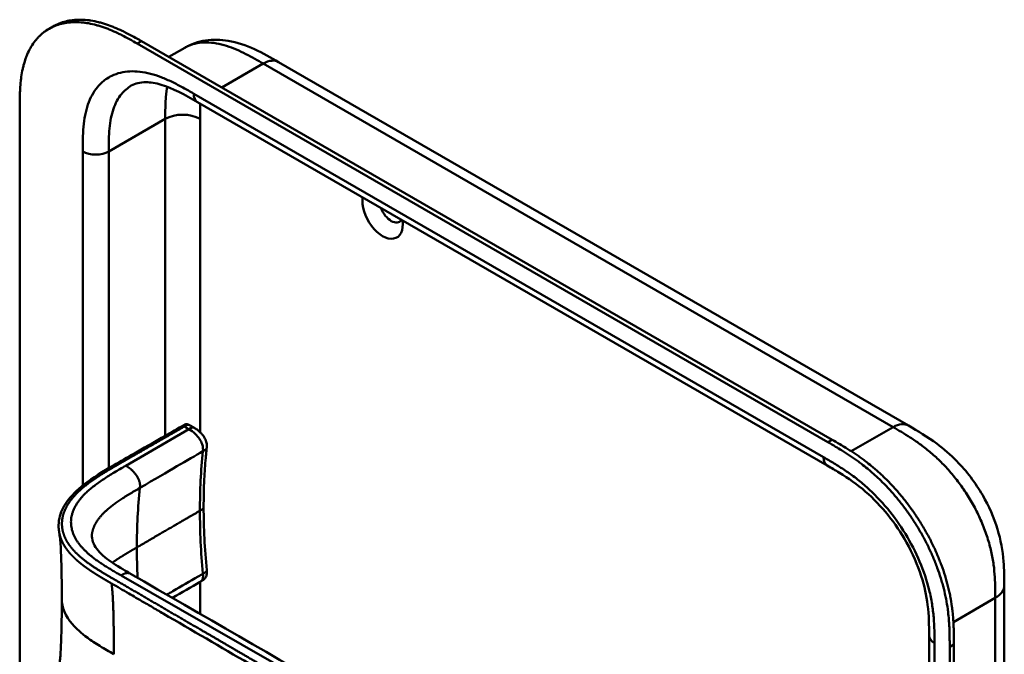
# Model space of a CAD drawing. Header units: millimetres. Extents: x 20 to 833, y 20 to 574.
# Tile 5 of 17: x 169 to 234, y 133 to 174. Entities that reach past the tile are written whole.
import ezdxf

# ---------------------------------------------------------------- set-up
doc = ezdxf.new("R2010")
doc.units = ezdxf.units.MM
doc.header["$LTSCALE"] = 2
doc.layers.add('Sichtbare Kanten(DIN)', color=7, linetype='Continuous', lineweight=50)
doc.layers.add('Sichtbare tangentiale Kanten(DIN)', color=7, linetype='Continuous', lineweight=50)

msp = doc.modelspace()

# ---------------------------------------------------------------- linework, layer by layer
at = {"layer": 'Sichtbare Kanten(DIN)'}
for p, q in [((171.362, 173.819), (171.636, 173.978)), ((222.051, 146.912), (177.101, 172.864)), ((177.375, 173.023), (222.326, 147.071)), ((179.161, 171.992), (180.194, 172.588)), ((180.194, 172.588), (180.194, 172.588)), ((186.303, 171.657), (186.303, 171.657)), ((186.303, 171.657), (227.294, 147.991)), ((181.026, 169.049), (181.026, 169.049)), ((222.017, 145.383), (181.026, 169.049)), ((169.453, 106.011), (169.453, 168.532)), ((180.5, 148.021), (180.782, 147.858)), ((180.782, 147.858), (180.782, 147.858)), ((227.294, 147.991), (227.294, 147.991)), ((181.626, 146.547), (181.626, 146.547)), ((222.017, 145.383), (222.017, 145.383)), ((181.425, 142.676), (181.425, 142.676)), ((181.209, 137.821), (181.209, 137.821)), ((233.537, 137.587), (233.537, 137.587)), ((178.222, 136.087), (178.222, 136.087)), ((228.64, 134.321), (228.64, 134.321)), ((228.64, 72.453), (228.64, 134.321)), ((229.982, 71.065), (229.982, 133.586)), ((230.256, 133.744), (230.256, 71.223))]:
    msp.add_line(p, q, dxfattribs=at)
for centre, major_axis, start_param, end_param in [((193.071, 161.848), (0.93, -1.611), 3.76339, 7.232184), ((193.636, 162.174), (0.53, -0.918), 4.415061, 6.580513)]:
    msp.add_ellipse(centre, major_axis=major_axis, ratio=0.57735, start_param=start_param, end_param=end_param, dxfattribs=at)
for points, knots in [([(171.636, 173.978), (171.701, 174.015), (171.83, 174.084), (172.098, 174.202), (172.378, 174.293), (172.744, 174.372), (173.047, 174.408), (173.439, 174.42), (173.761, 174.403), (174.171, 174.349), (174.505, 174.281), (174.926, 174.167), (175.266, 174.053), (175.691, 173.886), (176.032, 173.735), (176.455, 173.528), (176.876, 173.306), (177.21, 173.117), (177.375, 173.023)], [-0.4889949, -0.4889949, -0.4889949, -0.4889949, -0.4680271, -0.4476784, -0.406981, -0.3866323, -0.3459349, -0.3255862, -0.2848888, -0.2645401, -0.2238427, -0.203494, -0.1627965, -0.1424478, -0.1017504, -0.0814017, -0.0407043, -0.0000069, -0.0000069, -0.0000069, -0.0000069]), ([(177.101, 172.864), (176.935, 172.959), (176.602, 173.147), (176.181, 173.37), (175.757, 173.577), (175.417, 173.728), (174.992, 173.895), (174.652, 174.008), (174.231, 174.123), (173.897, 174.191), (173.487, 174.244), (173.165, 174.262), (172.773, 174.25), (172.469, 174.214), (172.104, 174.134), (171.824, 174.044), (171.492, 173.897), (171.241, 173.753), (170.949, 173.541), (170.733, 173.347), (170.487, 173.075), (170.309, 172.834), (170.111, 172.507), (169.973, 172.225), (169.826, 171.852), (169.728, 171.536), (169.63, 171.125), (169.569, 170.784), (169.514, 170.345), (169.485, 169.987), (169.463, 169.534), (169.453, 169.078), (169.453, 168.713), (169.453, 168.532)], [0.0000069, 0.0000069, 0.0000069, 0.0000069, 0.0407043, 0.0814017, 0.1017504, 0.1424478, 0.1627965, 0.203494, 0.2238427, 0.2645401, 0.2848888, 0.3255862, 0.3459349, 0.3866323, 0.406981, 0.4476784, 0.4680271, 0.5087246, 0.5290733, 0.5697707, 0.5901194, 0.6308168, 0.6511655, 0.6918629, 0.7122116, 0.752909, 0.7732577, 0.8139552, 0.8343039, 0.8750013, 0.89535, 0.9360474, 0.9767448, 0.9767448, 0.9767448, 0.9767448]), ([(180.194, 172.588), (180.615, 172.831), (181.084, 172.99), (182.042, 173.136), (182.541, 173.122), (183.616, 172.941), (184.193, 172.741), (185.283, 172.244), (185.804, 171.945), (186.303, 171.657)], [0, 0, 0, 0, 0.43503, 0.43503, 0.881634, 0.881634, 1.425089, 1.425089, 1.955346, 1.955346, 1.955346, 1.955346]), ([(181.026, 169.049), (180.202, 169.525), (179.384, 169.967), (178.305, 170.289), (177.965, 170.342), (177.28, 170.349), (176.969, 170.265), (176.719, 170.121)], [0, 0, 0, 0, 0.874623, 0.874623, 1.321522, 1.321522, 1.920571, 1.920571, 1.920571, 1.920571]), ([(176.917, 146.176), (177.509, 146.515), (178.101, 146.853), (179.135, 147.448), (179.575, 147.693), (180.061, 147.981), (180.103, 148.006), (180.187, 148.048), (180.227, 148.065), (180.286, 148.076), (180.3, 148.078), (180.326, 148.079), (180.339, 148.079), (180.363, 148.076), (180.374, 148.075), (180.404, 148.067), (180.423, 148.06), (180.451, 148.047), (180.461, 148.042), (180.479, 148.032), (180.488, 148.027), (180.496, 148.023)], [0, 0, 0, 0, 0.625, 0.625, 1.093751, 1.093751, 1.137709, 1.137709, 1.177508, 1.177508, 1.189463, 1.189463, 1.19958, 1.19958, 1.208245, 1.208245, 1.223058, 1.223058, 1.231758, 1.231758, 1.240094, 1.240094, 1.240094, 1.240094]), ([(180.782, 147.858), (180.849, 147.819), (180.923, 147.777), (181.093, 147.659), (181.19, 147.575), (181.325, 147.427), (181.37, 147.372), (181.447, 147.264), (181.479, 147.212), (181.557, 147.065), (181.596, 146.964), (181.634, 146.784), (181.638, 146.7), (181.631, 146.598), (181.628, 146.572), (181.626, 146.547)], [0, 0, 0, 0, 0.0728477, 0.0728477, 0.1735958, 0.1735958, 0.2277228, 0.2277228, 0.2733175, 0.2733175, 0.3525768, 0.3525768, 0.4180016, 0.4180016, 0.4421266, 0.4421266, 0.4421266, 0.4421266]), ([(227.294, 147.991), (227.897, 147.643), (228.538, 147.266), (229.601, 146.469), (230.038, 146.091), (231.079, 145.027), (231.661, 144.265), (232.534, 142.756), (232.865, 142.003), (233.308, 140.55), (233.434, 139.831), (233.535, 138.608), (233.537, 138.083), (233.537, 137.587)], [0, 0, 0, 0, 0.640067, 0.640067, 1.097736, 1.097736, 1.8011, 1.8011, 2.405341, 2.405341, 2.977357, 2.977357, 3.433806, 3.433806, 3.433806, 3.433806]), ([(229.982, 133.586), (229.982, 133.683), (229.982, 133.879), (229.98, 134.126), (229.976, 134.375), (229.972, 134.577), (229.962, 134.831), (229.951, 135.037), (229.93, 135.35), (229.901, 135.667), (229.841, 136.151), (229.769, 136.59), (229.654, 137.148), (229.541, 137.599), (229.374, 138.168), (229.219, 138.624), (229.001, 139.193), (228.808, 139.647), (228.543, 140.207), (228.315, 140.65), (228.009, 141.193), (227.75, 141.619), (227.408, 142.137), (227.122, 142.54), (226.75, 143.027), (226.442, 143.402), (226.046, 143.851), (225.72, 144.193), (225.305, 144.599), (224.968, 144.905), (224.584, 145.229), (224.326, 145.433), (224.068, 145.629), (223.895, 145.754), (223.679, 145.906), (223.506, 146.024), (223.291, 146.166), (223.118, 146.276), (222.86, 146.437), (222.517, 146.643), (222.22, 146.815), (222.051, 146.912)], [0.0000095, 0.0000095, 0.0000095, 0.0000095, 0.0208425, 0.0416756, 0.0520922, 0.0729253, 0.0833418, 0.1041749, 0.1145915, 0.1458411, 0.1666742, 0.2083404, 0.2291735, 0.2708396, 0.2916727, 0.3333389, 0.354172, 0.3958382, 0.4166713, 0.4583375, 0.4791706, 0.5208368, 0.5416698, 0.583336, 0.6041691, 0.6458353, 0.6666684, 0.7083346, 0.7291677, 0.7708339, 0.7916669, 0.8229166, 0.8333331, 0.8541662, 0.8645828, 0.8854159, 0.8958324, 0.9166655, 0.927082, 0.9583317, 0.9999979, 0.9999979, 0.9999979, 0.9999979]), ([(222.326, 147.071), (222.495, 146.973), (222.792, 146.801), (223.134, 146.595), (223.392, 146.435), (223.565, 146.324), (223.781, 146.182), (223.953, 146.065), (224.169, 145.913), (224.342, 145.787), (224.601, 145.592), (224.859, 145.387), (225.242, 145.063), (225.58, 144.757), (225.995, 144.351), (226.32, 144.009), (226.716, 143.56), (227.025, 143.185), (227.397, 142.699), (227.683, 142.296), (228.024, 141.777), (228.284, 141.352), (228.589, 140.808), (228.818, 140.366), (229.082, 139.805), (229.276, 139.352), (229.494, 138.782), (229.648, 138.326), (229.815, 137.758), (229.929, 137.306), (230.044, 136.749), (230.116, 136.31), (230.176, 135.825), (230.204, 135.508), (230.226, 135.196), (230.236, 134.99), (230.246, 134.735), (230.251, 134.533), (230.254, 134.284), (230.256, 134.037), (230.256, 133.842), (230.256, 133.744)], [-0.9999979, -0.9999979, -0.9999979, -0.9999979, -0.9583317, -0.927082, -0.9166655, -0.8958324, -0.8854159, -0.8645828, -0.8541662, -0.8333331, -0.8229166, -0.7916669, -0.7708339, -0.7291677, -0.7083346, -0.6666684, -0.6458353, -0.6041691, -0.583336, -0.5416698, -0.5208368, -0.4791706, -0.4583375, -0.4166713, -0.3958382, -0.354172, -0.3333389, -0.2916727, -0.2708396, -0.2291735, -0.2083404, -0.1666742, -0.1458411, -0.1145915, -0.1041749, -0.0833418, -0.0729253, -0.0520922, -0.0416756, -0.0208425, -0.0000095, -0.0000095, -0.0000095, -0.0000095]), ([(172.029, 141.022), (172.029, 141.022), (172.029, 141.023), (172.028, 141.024), (172.028, 141.024), (172.028, 141.025), (172.028, 141.026), (172.028, 141.027), (172.028, 141.028), (172.027, 141.03), (172.027, 141.031), (172.027, 141.033), (172.027, 141.034), (172.026, 141.038), (172.025, 141.041), (172.024, 141.047), (172.024, 141.052), (172.021, 141.066), (172.02, 141.075), (172.014, 141.11), (172.01, 141.135), (171.997, 141.23), (171.991, 141.298), (171.978, 141.568), (171.995, 141.763), (172.113, 142.328), (172.283, 142.689), (172.806, 143.428), (173.19, 143.803), (174.203, 144.6), (174.878, 145.006), (176.013, 145.66), (176.465, 145.918), (176.917, 146.176)], [0, 0, 0, 0, 0.000811, 0.000811, 0.001164, 0.001164, 0.001725, 0.001725, 0.002287, 0.002287, 0.00301, 0.00301, 0.00411, 0.00411, 0.006037, 0.006037, 0.009935, 0.009935, 0.019181, 0.019181, 0.045528, 0.045528, 0.124539, 0.124539, 0.362119, 0.362119, 0.828618, 0.828618, 1.381321, 1.381321, 2.105986, 2.105986, 2.583323, 2.583323, 2.583323, 2.583323]), ([(181.626, 146.547), (181.624, 146.531), (181.622, 146.514), (181.615, 146.447), (181.61, 146.396), (181.589, 146.195), (181.575, 146.043), (181.522, 145.434), (181.49, 144.971), (181.439, 143.902), (181.425, 143.293), (181.425, 142.676)], [0, 0, 0, 0, 0.016447, 0.016447, 0.065766, 0.065766, 0.213729, 0.213729, 0.657698, 0.657698, 1.226062, 1.226062, 1.226062, 1.226062]), ([(228.64, 134.321), (228.64, 134.983), (228.634, 135.63), (228.472, 136.917), (228.336, 137.552), (227.897, 138.921), (227.568, 139.672), (226.824, 141.005), (226.414, 141.611), (225.515, 142.729), (225.013, 143.246), (223.951, 144.168), (223.381, 144.565), (222.548, 145.076), (222.284, 145.229), (222.017, 145.383)], [0, 0, 0, 0, 0.609028, 0.609028, 1.140262, 1.140262, 1.745142, 1.745142, 2.28517, 2.28517, 2.850958, 2.850958, 3.470181, 3.470181, 3.75364, 3.75364, 3.75364, 3.75364]), ([(172.194, 136.701), (172.194, 137.472), (172.187, 138.246), (172.156, 139.38), (172.142, 139.755), (172.11, 140.289), (172.097, 140.464), (172.065, 140.784), (172.045, 140.933), (172.029, 141.022)], [0, 0, 0, 0, 0.721462, 0.721462, 1.084282, 1.084282, 1.269036, 1.269036, 1.460353, 1.460353, 1.460353, 1.460353]), ([(174.158, 140.952), (174.158, 140.952), (174.158, 140.952), (174.157, 140.949), (174.157, 140.946), (174.155, 140.932), (174.154, 140.919), (174.15, 140.865), (174.15, 140.816), (174.161, 140.617), (174.2, 140.457), (174.401, 140.01), (174.647, 139.718), (175.325, 139.159), (175.736, 138.895), (176.333, 138.54), (176.498, 138.444), (176.665, 138.348)], [0.012074, 0.012074, 0.012074, 0.012074, 0.016639, 0.016639, 0.029748, 0.029748, 0.061163, 0.061163, 0.154085, 0.154085, 0.433461, 0.433461, 0.961128, 0.961128, 1.437945, 1.437945, 1.615568, 1.615568, 1.615568, 1.615568]), ([(181.626, 138.572), (181.631, 138.515), (181.637, 138.452), (181.631, 138.311), (181.615, 138.23), (181.566, 138.126), (181.547, 138.095), (181.508, 138.043), (181.489, 138.021), (181.45, 137.983), (181.431, 137.966), (181.392, 137.935), (181.374, 137.922), (181.339, 137.899), (181.323, 137.888), (181.279, 137.861), (181.252, 137.846), (181.222, 137.829), (181.215, 137.825), (181.209, 137.821)], [0.000002, 0.000002, 0.000002, 0.000002, 0.051039, 0.051039, 0.1177778, 0.1177778, 0.1468662, 0.1468662, 0.1694901, 0.1694901, 0.1892221, 0.1892221, 0.206227, 0.206227, 0.2207159, 0.2207159, 0.2459538, 0.2459538, 0.2531036, 0.2531036, 0.2531036, 0.2531036]), ([(176.665, 138.348), (186.058, 132.915), (195.518, 127.493), (206.024, 121.476), (207.064, 120.881), (208.103, 120.285)], [0, 0, 0, 0, 10.000141, 10.000141, 11.098049, 11.098049, 11.098049, 11.098049]), ([(233.537, 137.587), (233.537, 126.7), (233.537, 115.813), (233.537, 95.191), (233.537, 85.455), (233.537, 75.719)], [0, 0, 0, 0, 10, 10, 18.943141, 18.943141, 18.943141, 18.943141]), ([(172.029, 132.38), (172.039, 132.436), (172.051, 132.517), (172.077, 132.726), (172.089, 132.861), (172.123, 133.284), (172.139, 133.593), (172.185, 134.811), (172.194, 135.76), (172.194, 136.701)], [0, 0, 0, 0, 0.122295, 0.122295, 0.275228, 0.275228, 0.580876, 0.580876, 1.461016, 1.461016, 1.461016, 1.461016])]:
    msp.add_open_spline(points, degree=3, knots=knots, dxfattribs=at)
for points in [[(176.719, 170.121), (176.719, 170.121), (176.719, 170.121), (176.719, 170.121)], [(180.498, 148.022), (180.499, 148.021), (180.499, 148.021), (180.5, 148.021)], [(181.425, 142.675), (181.425, 141.344), (181.498, 139.964), (181.626, 138.572)], [(181.209, 137.821), (180.604, 137.471), (180, 137.12), (179.396, 136.769)]]:
    msp.add_open_spline(points, degree=3, dxfattribs=at)
at = {"layer": 'Sichtbare tangentiale Kanten(DIN)'}
for p, q in [((177.101, 172.864), (177.375, 173.023)), ((182.608, 170.002), (185.303, 171.558)), ((226.294, 147.892), (185.303, 171.558)), ((180.778, 169.598), (221.768, 145.932)), ((178.929, 167.96), (175.252, 165.837)), ((178.929, 167.96), (178.929, 147.329)), ((181.191, 167.96), (181.191, 147.567)), ((173.555, 144.089), (173.555, 165.837)), ((175.252, 165.837), (175.252, 145.22)), ((180.459, 147.761), (176.356, 145.378)), ((180.168, 147.929), (180.459, 147.761)), ((223.571, 146.32), (226.294, 147.892)), ((226.011, 147.729), (226.011, 147.729)), ((178.929, 147.216), (178.929, 147.216)), ((222.051, 146.912), (222.326, 147.071)), ((227.385, 147.238), (227.385, 147.237)), ((181.378, 146.318), (181.378, 146.316)), ((229.501, 145.53), (229.501, 145.53)), ((173.555, 143.94), (173.555, 143.94)), ((181.191, 142.45), (181.191, 142.45)), ((173.555, 139.313), (173.555, 139.313)), ((174.757, 138.482), (174.757, 138.482)), ((176.048, 138.242), (176.05, 138.241)), ((176.05, 138.241), (207.578, 120.198)), ((181.191, 137.811), (181.191, 135.733)), ((181.378, 138.345), (181.378, 138.347)), ((232.925, 138.047), (232.925, 138.047)), ((232.952, 136.77), (230.225, 135.196)), ((177.858, 136.299), (177.858, 136.299)), ((181.191, 134.727), (181.191, 134.726)), ((181.191, 134.358), (181.191, 134.357)), ((228.992, 133.831), (228.992, 71.963)), ((229.982, 133.586), (230.256, 133.744))]:
    msp.add_line(p, q, dxfattribs=at)
for major_axis, start_param, end_param in [((-21.528, 37.287), 0.671758, 0.785395), ((21.528, -37.287), 3.926988, 3.982598)]:
    msp.add_ellipse((207.526, 122.484), major_axis=major_axis, ratio=0.57735, start_param=start_param, end_param=end_param, dxfattribs=at)
for points, degree, knots in [([(185.303, 171.558), (185.126, 171.66), (184.945, 171.765), (184.762, 171.867), (184.568, 171.976), (184.372, 172.082), (184.176, 172.181), (183.97, 172.286), (183.763, 172.384), (183.559, 172.471), (183.343, 172.563), (183.129, 172.643), (182.917, 172.71), (182.695, 172.78), (182.476, 172.835), (182.263, 172.873), (182.041, 172.912), (181.825, 172.933), (181.617, 172.936), (181.404, 172.938), (181.199, 172.921), (181.002, 172.884), (180.804, 172.847), (180.615, 172.789), (180.435, 172.71), (180.352, 172.674), (180.272, 172.633), (180.194, 172.588)], 3, [0, 0, 0, 0, 0.189486, 0.189486, 0.189486, 0.390494, 0.390494, 0.390494, 0.603349, 0.603349, 0.603349, 0.827854, 0.827854, 0.827854, 1.063035, 1.063035, 1.063035, 1.306921, 1.306921, 1.306921, 1.556495, 1.556495, 1.556495, 1.80793, 1.80793, 1.80793, 1.922792, 1.922792, 1.922792, 1.922792]), ([(173.555, 165.837), (173.555, 166.099), (173.555, 166.636), (173.595, 167.441), (173.7, 168.204), (173.946, 169.137), (174.385, 169.952), (174.859, 170.393), (175.057, 170.533)], 3, [59.615882, 59.615882, 59.615882, 59.615882, 59.859385, 60.102886, 60.346388, 60.589889, 61.076892, 61.376104, 61.376104, 61.376104, 61.376104]), ([(175.057, 170.533), (175.181, 170.621), (175.651, 170.899), (176.594, 171.126), (177.719, 170.991), (178.657, 170.685), (179.37, 170.373), (180.084, 169.998), (180.55, 169.73), (180.778, 169.598)], 3, [61.376104, 61.376104, 61.376104, 61.376104, 61.563894, 62.050897, 62.537899, 62.7814, 63.024902, 63.268403, 63.511906, 63.511906, 63.511906, 63.511906]), ([(176.719, 170.121), (176.478, 169.982), (176.004, 169.58), (175.594, 168.82), (175.382, 168.018), (175.289, 167.348), (175.252, 166.616), (175.252, 166.099), (175.252, 165.837)], 3, [61.647296, 61.647296, 61.647296, 61.647296, 62.050896, 62.537899, 62.7814, 63.024901, 63.268403, 63.511905, 63.511905, 63.511905, 63.511905]), ([(181.206, 168.945), (181.205, 168.91), (181.203, 168.875), (181.202, 168.84), (181.198, 168.74), (181.196, 168.641), (181.194, 168.541), (181.191, 168.348), (181.191, 168.154), (181.191, 167.96)], 3, [2.6533931, 2.6533931, 2.6533931, 2.6533931, 2.6862842, 2.6862842, 2.6862842, 2.7781364, 2.7781364, 2.7781364, 2.9561211, 2.9561211, 2.9561211, 2.9561211]), ([(180.168, 147.929), (180.219, 147.959), (180.273, 147.99), (180.389, 148.036), (180.45, 148.047), (180.497, 148.023), (180.497, 148.022), (180.498, 148.022)], 3, [0, 0, 0, 0, 0.0562096, 0.0562096, 0.1149373, 0.1149373, 0.1159815, 0.1159815, 0.1159815, 0.1159815]), ([(177.046, 146.137), (177.126, 146.183), (177.206, 146.229), (177.37, 146.323), (177.453, 146.371), (177.623, 146.468), (177.709, 146.517), (177.883, 146.617), (177.972, 146.668), (178.152, 146.771), (178.244, 146.823), (178.428, 146.929), (178.521, 146.982), (178.706, 147.089), (178.798, 147.142), (178.934, 147.219), (178.979, 147.245), (179.068, 147.296), (179.112, 147.322), (179.243, 147.397), (179.328, 147.446), (179.497, 147.543), (179.58, 147.591), (179.745, 147.685), (179.827, 147.732), (179.993, 147.828), (180.076, 147.876), (180.163, 147.926), (180.165, 147.928), (180.168, 147.929)], 3, [0, 0, 0, 0, 0.088774, 0.088774, 0.1812, 0.1812, 0.273625, 0.273625, 0.366051, 0.366051, 0.458477, 0.458477, 0.550903, 0.550903, 0.643329, 0.643329, 0.689541, 0.689541, 0.735754, 0.735754, 0.82818, 0.82818, 0.920606, 0.920606, 1.013032, 1.013032, 1.105458, 1.105458, 1.107976, 1.107976, 1.107976, 1.107976]), ([(181.378, 146.318), (181.391, 146.447), (181.392, 146.593), (181.328, 146.775), (181.251, 146.996), (181.084, 147.253), (180.895, 147.44), (180.751, 147.583), (180.6, 147.68), (180.459, 147.761)], 3, [0, 0, 0, 0, 0.318536, 0.318536, 0.318536, 0.70559, 0.70559, 0.70559, 1, 1, 1, 1]), ([(232.952, 136.77), (232.952, 136.975), (232.952, 137.187), (232.948, 137.401), (232.944, 137.639), (232.936, 137.88), (232.92, 138.123), (232.903, 138.387), (232.878, 138.653), (232.841, 138.923), (232.802, 139.204), (232.752, 139.49), (232.685, 139.786), (232.619, 140.084), (232.536, 140.389), (232.439, 140.695), (232.341, 141.003), (232.227, 141.313), (232.098, 141.622), (231.969, 141.929), (231.826, 142.236), (231.669, 142.539), (231.513, 142.838), (231.343, 143.135), (231.163, 143.422), (230.983, 143.709), (230.793, 143.985), (230.595, 144.252), (230.398, 144.516), (230.193, 144.77), (229.98, 145.013), (229.772, 145.251), (229.556, 145.479), (229.335, 145.696), (229.121, 145.904), (228.902, 146.102), (228.68, 146.289), (228.469, 146.466), (228.255, 146.633), (228.039, 146.79), (227.834, 146.94), (227.628, 147.08), (227.421, 147.214), (227.225, 147.34), (227.03, 147.46), (226.836, 147.576), (226.653, 147.685), (226.471, 147.79), (226.294, 147.892)], 3, [0, 0, 0, 0, 0.200478, 0.200478, 0.200478, 0.423741, 0.423741, 0.423741, 0.666684, 0.666684, 0.666684, 0.9194, 0.9194, 0.9194, 1.173003, 1.173003, 1.173003, 1.427874, 1.427874, 1.427874, 1.681933, 1.681933, 1.681933, 1.933379, 1.933379, 1.933379, 2.184817, 2.184817, 2.184817, 2.434394, 2.434394, 2.434394, 2.678283, 2.678283, 2.678283, 2.913464, 2.913464, 2.913464, 3.137969, 3.137969, 3.137969, 3.350822, 3.350822, 3.350822, 3.551826, 3.551826, 3.551826, 3.741307, 3.741307, 3.741307, 3.741307]), ([(214.054, 115.708), (214.054, 115.708), (214.051, 115.71), (213.979, 115.742), (213.839, 115.807), (213.63, 115.907), (213.361, 116.041), (213.039, 116.209), (212.724, 116.378), (212.411, 116.552), (212.098, 116.73), (211.401, 117.134), (210.318, 117.766), (208.847, 118.621), (206.991, 119.703), (204.747, 121.01), (202.502, 122.317), (200.259, 123.623), (198.016, 124.929), (195.772, 126.236), (193.528, 127.543), (191.284, 128.849), (189.04, 130.156), (187.02, 131.332), (185.225, 132.378), (183.656, 133.292), (182.31, 134.075), (181.188, 134.728), (180.066, 135.382), (178.942, 136.036), (177.82, 136.69), (176.854, 137.252), (176.046, 137.724), (175.39, 138.104), (174.896, 138.395), (174.563, 138.6), (174.239, 138.808), (173.928, 139.023), (173.633, 139.244), (173.303, 139.519), (172.957, 139.853), (172.624, 140.256), (172.351, 140.731), (172.193, 141.272), (172.178, 141.821), (172.339, 142.487), (172.781, 143.246), (173.477, 143.935), (174.289, 144.525), (175.108, 145.027), (175.757, 145.4), (176.189, 145.646), (176.533, 145.843), (176.738, 145.961), (176.891, 146.049), (176.994, 146.107), (177.046, 146.137)], 5, [0, 0, 0, 0, 0, 0, 0.000053, 0.006056, 0.116047, 0.226038, 0.33603, 0.446021, 0.556012, 0.666003, 0.775995, 0.885986, 1.682703, 2.479419, 3.276135, 4.072852, 4.869568, 5.666285, 6.463001, 7.259718, 8.056434, 8.853151, 9.649867, 10.446583, 10.844942, 11.2433, 11.641658, 12.040016, 12.438375, 12.836733, 13.235091, 13.633449, 13.75616, 13.87887, 14.001581, 14.124292, 14.247002, 14.369713, 14.492424, 14.615134, 14.860555, 15.105977, 15.351398, 15.596819, 15.84224, 16.087662, 16.578504, 17.069347, 17.314768, 17.560189, 17.652615, 17.745041, 17.837467, 17.933544, 17.933544, 17.933544, 17.933544, 17.933544, 17.933544]), ([(181.378, 146.316), (181.378, 146.314), (181.378, 146.314), (181.378, 146.312), (181.247, 145.067), (181.182, 143.775), (181.182, 142.445)], 3, [-3.015859, -3.015859, -3.015859, -3.015859, -3.014661, -3.014661, -3.014661, -1.789448, -1.789448, -1.789448, -1.789448]), ([(221.768, 145.932), (221.996, 145.801), (222.462, 145.532), (223.176, 145.082), (223.889, 144.57), (224.827, 143.793), (225.953, 142.629), (227.138, 140.974), (228.081, 139.145), (228.601, 137.582), (228.846, 136.366), (228.952, 135.481), (228.991, 134.63), (228.992, 134.092), (228.992, 133.831)], 3, [41.227522, 41.227522, 41.227522, 41.227522, 41.471025, 41.714526, 41.958028, 42.201529, 42.688532, 43.175534, 43.662537, 44.149539, 44.39304, 44.636542, 44.880043, 45.123546, 45.123546, 45.123546, 45.123546]), ([(181.378, 138.347), (181.378, 138.35), (181.378, 138.35), (181.378, 138.351), (181.247, 139.747), (181.182, 141.115), (181.182, 142.445)], 3, [-3.015859, -3.015859, -3.015859, -3.015859, -3.014661, -3.014661, -3.014661, -1.789448, -1.789448, -1.789448, -1.789448]), ([(179.029, 136.981), (179.161, 137.058), (179.293, 137.135), (179.424, 137.211), (179.985, 137.537), (180.525, 137.851), (181.072, 138.168), (181.173, 138.226), (181.275, 138.285), (181.378, 138.345)], 3, [0.4215993, 0.4215993, 0.4215993, 0.4215993, 0.5169559, 0.5169559, 0.5169559, 0.9246127, 0.9246127, 0.9246127, 1, 1, 1, 1]), ([(181.378, 138.345), (181.382, 138.299), (181.389, 138.214), (181.391, 138.092), (181.364, 137.977), (181.3, 137.887), (181.245, 137.843), (181.213, 137.824), (181.209, 137.821)], 5, [0, 0, 0, 0, 0, 0, 0.1666667, 0.3055556, 0.4444444, 0.4627074, 0.4627074, 0.4627074, 0.4627074, 0.4627074, 0.4627074]), ([(175.431, 137.712), (175.805, 137.494), (176.179, 137.276), (176.553, 137.059), (176.708, 136.968), (176.864, 136.878), (177.019, 136.787), (177.237, 136.66), (177.456, 136.533), (177.674, 136.406), (177.79, 136.338), (177.906, 136.271), (178.022, 136.203), (178.28, 136.053), (178.538, 135.903), (178.796, 135.752), (180.666, 134.664), (182.536, 133.574), (184.406, 132.486)], 3, [0, 0, 0, 0, 0.398412, 0.398412, 0.398412, 0.558361, 0.558361, 0.558361, 0.796365, 0.796365, 0.796365, 0.913785, 0.913785, 0.913785, 1.19486, 1.19486, 1.19486, 3.18679, 3.18679, 3.18679, 3.18679]), ([(175.582, 133.1), (175.281, 133.275), (174.979, 133.451), (174.667, 133.644), (174.356, 133.837), (174.094, 134.013), (173.878, 134.17), (173.447, 134.485), (173.138, 134.766), (172.888, 135.054), (172.424, 135.591), (172.191, 136.143), (172.191, 136.7)], 3, [0, 0, 0, 0, 0.240648, 0.240648, 0.240648, 0.481295, 0.481295, 0.481295, 0.96259, 0.96259, 0.96259, 1.859268, 1.859268, 1.859268, 1.859268])]:
    msp.add_open_spline(points, degree=degree, knots=knots, dxfattribs=at)
for points, degree in [([(185.303, 171.558), (185.694, 171.783), (186.048, 171.805), (186.303, 171.657)], 3), ([(179.055, 170.048), (178.984, 169.664), (178.944, 169.256), (178.929, 168.832), (178.929, 168.398), (178.929, 167.96)], 5), ([(181.026, 169.049), (180.873, 169.138), (180.778, 169.328), (180.778, 169.598)], 3), ([(181.191, 167.96), (180.566, 168.321), (179.553, 168.321), (178.929, 167.96)], 3), ([(175.252, 165.837), (174.783, 165.567), (174.023, 165.567), (173.555, 165.837)], 3), ([(226.294, 147.892), (226.684, 148.117), (227.038, 148.139), (227.294, 147.991)], 3), ([(180.459, 147.761), (180.595, 147.84), (180.714, 147.895), (180.782, 147.858)], 3), ([(176.917, 146.176), (176.933, 146.185), (176.955, 146.185), (176.982, 146.174), (177.013, 146.156), (177.046, 146.137)], 5), ([(177.277, 143.934), (179.231, 145.072), (180.388, 145.745), (181.378, 146.318)], 3), ([(181.626, 146.547), (181.621, 146.499), (181.589, 146.452), (181.533, 146.407), (181.457, 146.363), (181.378, 146.318)], 5), ([(222.017, 145.383), (221.863, 145.472), (221.768, 145.662), (221.768, 145.932)], 3), ([(176.356, 145.378), (173.82, 143.906), (171.795, 142.73), (172.021, 140.548), (173.938, 139.45), (176.048, 138.242)], 5), ([(177.277, 143.934), (177.303, 144.179), (177.332, 144.432), (176.952, 145.035), (176.643, 145.213), (176.356, 145.378)], 5), ([(174.157, 140.948), (174.25, 141.573), (174.637, 142.2), (175.324, 142.797), (176.253, 143.338), (177.277, 143.934)], 5), ([(181.182, 142.445), (181.263, 142.491), (181.339, 142.536), (181.396, 142.582), (181.425, 142.629), (181.425, 142.676)], 5), ([(175.484, 139.069), (175.763, 139.267), (176.066, 139.463), (176.39, 139.659), (176.73, 139.857), (177.081, 140.061)], 5), ([(181.626, 138.572), (181.63, 138.531), (181.603, 138.487), (181.545, 138.441), (181.464, 138.394), (181.378, 138.345)], 5), ([(176.05, 138.241), (176.175, 138.313), (176.303, 138.388), (176.442, 138.42), (176.567, 138.404), (176.665, 138.348)], 5), ([(175.431, 137.712), (175.51, 137.173), (175.55, 136.38), (175.572, 135.363), (175.582, 134.235), (175.582, 133.1)], 5), ([(232.952, 136.77), (233.342, 136.996), (233.537, 137.291), (233.537, 137.587)], 3), ([(232.952, 74.902), (232.952, 105.836), (232.952, 136.77)], 2), ([(228.64, 134.321), (228.64, 134.143), (228.757, 133.966), (228.992, 133.831)], 3)]:
    msp.add_open_spline(points, degree=degree, dxfattribs=at)
msp.add_rational_spline([(181.182, 142.445), (180.231, 141.895), (179.136, 141.258), (177.081, 140.061)], [1.0000845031, 1.00068688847, 1.005519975, 1.0442970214], degree=3, dxfattribs=at)
msp.add_rational_spline([(172.029, 141.022), (172.06, 140.849), (172.112, 140.677), (172.186, 140.506), (172.265, 140.324), (172.368, 140.144), (172.495, 139.965), (172.618, 139.793), (172.763, 139.622), (172.932, 139.453), (172.99, 139.395), (173.051, 139.337), (173.115, 139.278), (173.139, 139.256), (173.165, 139.233), (173.191, 139.21), (173.279, 139.132), (173.372, 139.054), (173.471, 138.976), (173.566, 138.901), (173.666, 138.826), (173.771, 138.75), (173.87, 138.679), (173.975, 138.606), (174.086, 138.532), (174.188, 138.464), (174.297, 138.393), (174.413, 138.32), (174.517, 138.255), (174.628, 138.187), (174.749, 138.114), (174.85, 138.053), (174.962, 137.986), (175.09, 137.911), (175.172, 137.863), (175.268, 137.807), (175.431, 137.712)], [0.999862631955, 0.999347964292, 0.99939375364, 1, 0.999922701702, 0.999922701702, 1, 1.00094814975, 1.00094814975, 1, 1.00025925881, 1.00025925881, 1, 1.0000518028, 1.0000518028, 1, 1.00084824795, 1.00084824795, 1, 1.00131558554, 1.00131558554, 1, 1.00209490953, 1.00209490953, 1, 1.00365462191, 1.00365462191, 1, 1.00586740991, 1.00586740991, 1, 1.01725389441, 1.01725389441, 1, 1.18722739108, 1.18722739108, 1], degree=3, knots=[2.228301, 2.228301, 2.228301, 2.228301, 2.455209, 2.455209, 2.455209, 2.702233, 2.702233, 2.702233, 2.949842, 2.949842, 2.949842, 3.038335, 3.038335, 3.038335, 3.073317, 3.073317, 3.073317, 3.196611, 3.196611, 3.196611, 3.319758, 3.319758, 3.319758, 3.442741, 3.442741, 3.442741, 3.56554, 3.56554, 3.56554, 3.688179, 3.688179, 3.688179, 3.810653, 3.810653, 3.810653, 3.931901, 3.931901, 3.931901, 3.931901], dxfattribs=at)

doc.saveas('drawing.dxf')
